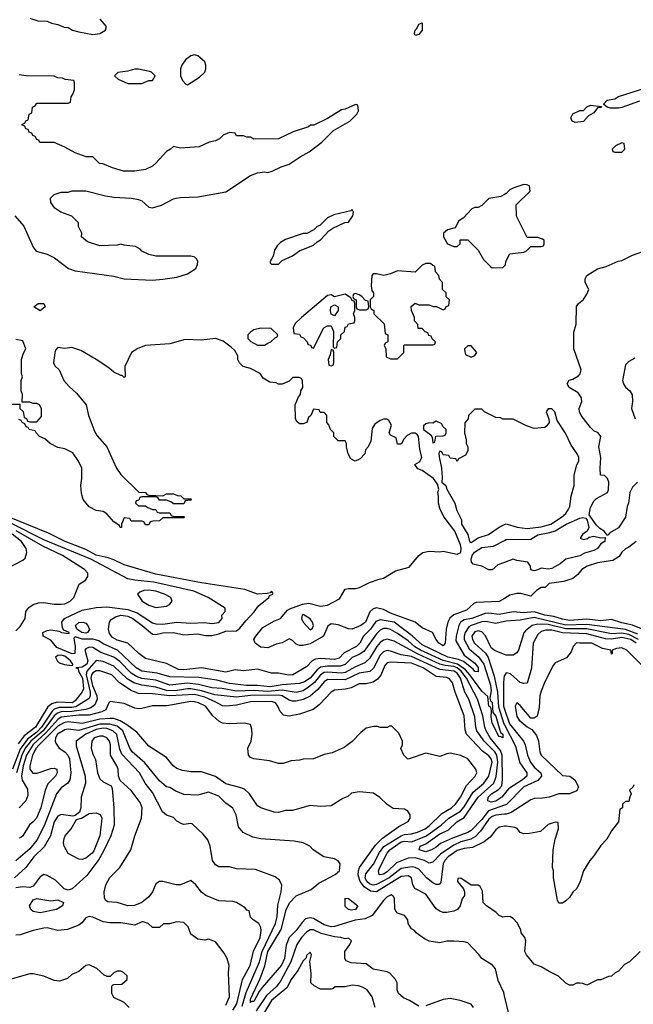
# Model space of a CAD drawing. Header units: inches. Extents: x 2348341 to 2479810, y 460419 to 613669.
# Tile 173 of 256: x 2357233 to 2360735, y 532028 to 537650. Entities that reach past the tile are written whole.
import ezdxf

# ---------------------------------------------------------------- set-up
doc = ezdxf.new("R2010")
doc.units = ezdxf.units.IN
doc.header["$MEASUREMENT"] = 0
doc.layers.add('C3553', color=7, linetype='Continuous')
doc.layers.add('C3563', color=7, linetype='Continuous')

msp = doc.modelspace()

# ---------------------------------------------------------------- linework, layer by layer
at = {"layer": 'C3553', "color": 2}
for points, elevation in [([(2357290, 537658), (2357336.4, 537643.6), (2357390, 537642), (2357414, 537630), (2357450, 537622), (2357486.4, 537606.4), (2357510, 537604.7), (2357534, 537590), (2357570, 537581), (2357650, 537566), (2357690, 537571), (2357722, 537590), (2357728.7, 537610), (2357692.9, 537652.9)], 54), ([(2357204.7, 536530), (2357256, 536470), (2357310.6, 536350.6), (2357327.5, 536327.5), (2357390, 536311), (2357430.7, 536290.7), (2357512, 536230), (2357550, 536216), (2357770, 536186), (2357830, 536171), (2357990, 536162.8), (2358050, 536167.3), (2358130, 536178.8), (2358190, 536198), (2358238, 536230), (2358248.4, 536251.6), (2358248.7, 536270), (2358243.1, 536283.1), (2358232.9, 536292.9), (2358210, 536299), (2358010, 536299), (2357969.3, 536309.3), (2357930, 536328.7), (2357920.4, 536340.4), (2357894.6, 536354.6), (2357830, 536362), (2357810, 536368.7), (2357790, 536362), (2357690, 536359), (2357620.4, 536380.4), (2357586, 536410), (2357588, 536430), (2357568.9, 536468.9), (2357568, 536490), (2357530, 536528.7), (2357468, 536550), (2357433.6, 536573.6), (2357410, 536606), (2357409.1, 536630.9), (2357429.1, 536650.9), (2357470, 536664.7), (2357510, 536664.7), (2357531.6, 536671.6), (2357610, 536672), (2357723.5, 536643.5), (2357770, 536636), (2357870.7, 536630.7), (2357910, 536622.8), (2357930, 536616), (2357970, 536578.8), (2357990, 536576.3), (2358042, 536590), (2358110, 536626), (2358126, 536630), (2358150, 536634.8), (2358250, 536638.8), (2358410, 536666), (2358550, 536761), (2358590, 536774.8), (2358630, 536781), (2358650, 536778), (2358674.6, 536785.4), (2358726, 536810), (2358770, 536824.7), (2358832.9, 536867.1), (2358885.6, 536894.4), (2358958, 536950), (2359023.1, 537016.9), (2359118, 537070), (2359158, 537110), (2359166, 537130), (2359162, 537162), (2359150, 537166), (2359090, 537138), (2359070, 537135.3), (2358990, 537086), (2358911.6, 537048.4), (2358892.7, 537047.3), (2358882, 537038), (2358794, 537010), (2358710, 536968.7), (2358570, 536968), (2358550, 536978), (2358530, 536978), (2358510, 536986), (2358470, 536986), (2358462, 537002), (2358430, 537006), (2358394, 536990), (2358374, 536970), (2358350, 536958), (2358314, 536950), (2358256.9, 536923.1), (2358150, 536915.3), (2358110, 536926), (2358094, 536910), (2358070, 536898), (2358010.8, 536830), (2357990, 536813.2), (2357950, 536794), (2357890, 536784), (2357824.7, 536784.7), (2357763.1, 536803.1), (2357707.3, 536827.3), (2357688.4, 536828.4), (2357650, 536866), (2357612.7, 536867.3), (2357550, 536888.7), (2357490, 536922), (2357430, 536948), (2357348.4, 536948.4), (2357342, 536962), (2357330, 536966), (2357322, 536982), (2357308, 536988), (2357302, 537002), (2357287.3, 537007.3), (2357282, 537022), (2357267.3, 537027.3), (2357262, 537042), (2357247.3, 537047.3), (2357247.3, 537052.7), (2357262, 537058), (2357267.3, 537072.7), (2357282, 537078), (2357286, 537110), (2357302, 537118), (2357306, 537150), (2357322, 537158), (2357330, 537174), (2357510, 537174), (2357522, 537178), (2357526, 537210), (2357536.4, 537223.6), (2357546, 537250), (2357546, 537290), (2357542, 537302), (2357492.7, 537307.3), (2357476.4, 537316.4), (2357450, 537318), (2357430, 537328), (2357270, 537328.7), (2357230, 537335.3)], 54), ([(2360000, 536652.2), (2359979.6, 536640.4), (2359910, 536628), (2359871.3, 536588.7), (2359850, 536578), (2359830, 536578), (2359814, 536570), (2359763.6, 536516.4), (2359739.6, 536500.4), (2359718, 536462), (2359674, 536450), (2359652, 536430), (2359652, 536410), (2359674, 536370), (2359710, 536354), (2359730, 536354), (2359746, 536370), (2359747.3, 536392.7), (2359790, 536392), (2359850, 536334), (2359879.6, 536279.6), (2359919.6, 536239.6), (2359930, 536232), (2359990, 536234), (2360000, 536244)], 54), ([(2357130, 535454), (2357234, 535454), (2357234, 535430), (2357252.7, 535412.7), (2357258, 535378), (2357272, 535372), (2357278, 535358), (2357290, 535354), (2357330, 535354), (2357356.4, 535383.6), (2357358, 535430), (2357346, 535450), (2357330, 535458), (2357310, 535458), (2357290, 535466), (2357246, 535466), (2357248, 535510), (2357242, 535530), (2357242, 535590), (2357248.7, 535610), (2357244, 535630), (2357244, 535710), (2357254.6, 535745.4), (2357268, 535770), (2357250, 535815.3), (2357210, 535824)], 54), ([(2360000, 534345.9), (2359970, 534327.3), (2359838.4, 534321.6), (2359823.9, 534316.1), (2359782.6, 534277.4), (2359710, 534251.3), (2359688.2, 534231.8), (2359675.8, 534210), (2359667.7, 534170), (2359660.7, 534090), (2359650, 534074), (2359626, 534090), (2359609.3, 534110), (2359588.7, 534150), (2359530, 534178), (2359489.6, 534209.6), (2359350, 534261.1), (2359310, 534282.4), (2359270, 534292), (2359250, 534285.1), (2359231.5, 534268.5), (2359206.4, 534210), (2359180.7, 534190), (2359129.6, 534169.6), (2359110, 534171.3), (2359050, 534195.4), (2359010, 534199.5), (2358992.2, 534187.8), (2358966.8, 534130), (2358890, 534086.6), (2358850, 534077), (2358830, 534077), (2358810, 534083.7), (2358790, 534105.2), (2358770, 534114), (2358730, 534092.3), (2358696.3, 534083.7), (2358650, 534062.7), (2358610, 534067), (2358577.2, 534090), (2358569.3, 534110), (2358581.2, 534130), (2358621.3, 534178.7), (2358683.9, 534216.1), (2358722, 534230), (2358761.5, 534278.5), (2358774.8, 534285.2), (2358847.2, 534312.8), (2358882.5, 534317.5), (2358950, 534300.7), (2358990, 534306), (2359057.5, 534342.5), (2359090, 534398), (2359110, 534402.8), (2359150, 534402), (2359172.1, 534407.9), (2359230, 534436), (2359284.1, 534455.9), (2359310, 534460.7), (2359378, 534502), (2359456.5, 534523.5), (2359510, 534591.3), (2359532.9, 534607.1), (2359570, 534614.8), (2359630, 534611.3), (2359650, 534616), (2359730, 534598.8), (2359750, 534606.8), (2359752.7, 534632.7), (2359749, 534651), (2359716, 534730), (2359655.3, 534810), (2359633.6, 534853.6), (2359624, 534890), (2359624, 534930), (2359619.3, 534950), (2359625.2, 534970), (2359618, 534998), (2359595.3, 535030), (2359530, 535075.3), (2359504.7, 535084.7), (2359488, 535110), (2359514.6, 535125.4), (2359528, 535150), (2359517.2, 535197.2), (2359509, 535270), (2359501.2, 535281.2), (2359490, 535289), (2359470, 535289), (2359443.5, 535276.5), (2359424.7, 535255.3), (2359410, 535226), (2359390, 535226), (2359382, 535262), (2359350, 535278), (2359342, 535290), (2359354, 535334), (2359340.4, 535360.4), (2359328.4, 535368.4), (2359310, 535368.7), (2359290, 535362), (2359259.6, 535340.4), (2359244.7, 535315.3), (2359236.9, 535243.1), (2359222, 535210), (2359206, 535194), (2359202, 535170), (2359176.9, 535143.1), (2359148.4, 535128.4), (2359123.1, 535143.1), (2359108, 535170), (2359098, 535210), (2359098, 535230), (2359090, 535246), (2359050, 535246), (2359026, 535270), (2359026, 535290), (2359006, 535310), (2358996.4, 535336.4), (2358986, 535350), (2358986, 535390), (2358970, 535406), (2358947.3, 535407.3), (2358942, 535422), (2358910, 535426), (2358894, 535390), (2358882, 535378), (2358870.8, 535349.2), (2358850, 535342), (2358830, 535342), (2358814.6, 535354.6), (2358807.3, 535372.7), (2358806, 535450), (2358824, 535496), (2358835.3, 535510), (2358838, 535530), (2358848, 535550), (2358847.3, 535587.3), (2358842, 535602), (2358827.3, 535607.3), (2358792.7, 535607.3), (2358770, 535586), (2358730, 535568), (2358710, 535568), (2358696.4, 535576.4), (2358660.4, 535580.4), (2358623.1, 535603.1), (2358606, 535630), (2358550, 535658), (2358508, 535670), (2358488, 535690), (2358478, 535710), (2358478, 535730), (2358460.4, 535760.4), (2358440.4, 535780.4), (2358393.6, 535813.6), (2358350, 535829), (2358270, 535819), (2358176.9, 535823.1), (2358090, 535799), (2357950, 535789), (2357907.1, 535772.9), (2357871.1, 535748.9), (2357832, 535670), (2357834, 535610), (2357830, 535606), (2357818, 535618), (2357810, 535618), (2357770, 535638), (2357742, 535662), (2357669.5, 535709.5), (2357581.5, 535761.5), (2357530, 535777.2), (2357490, 535773.2), (2357450, 535777.2), (2357436.8, 535763.2), (2357432.8, 535747.2), (2357426, 535690), (2357433.4, 535673.4), (2357457.3, 535650), (2357484.7, 535590), (2357515.3, 535555.3), (2357558, 535518), (2357611.3, 535450), (2357626, 535390), (2357659.8, 535299.8), (2357674.4, 535274.4), (2357731, 535210), (2357784.7, 535090), (2357810, 535052), (2357912.7, 534952.7), (2357951.1, 534951.1), (2357958, 534938), (2357970, 534934), (2358050, 534932), (2358070, 534942), (2358110, 534942), (2358132.7, 534932.7), (2358151.6, 534931.6), (2358170, 534914), (2358210, 534914), (2358214, 534910), (2358210, 534906), (2358178, 534902), (2358170, 534886), (2358110, 534886), (2358096.4, 534896.4), (2358070, 534906), (2358030, 534906), (2358022, 534922), (2358010, 534926), (2357930, 534926), (2357918, 534922), (2357912.7, 534907.3), (2357898, 534902), (2357894, 534890), (2357910, 534874), (2357950, 534874), (2357963.6, 534863.6), (2357990, 534854), (2358010, 534854), (2358018, 534838), (2358030, 534834), (2358090, 534834), (2358098, 534818), (2358110, 534814), (2358170, 534814), (2358174, 534810), (2358170, 534806), (2358050, 534806), (2358031.6, 534788.4), (2357992.7, 534787.3), (2357978, 534782), (2357970, 534766), (2357950, 534766), (2357942, 534782), (2357930, 534786), (2357870, 534786), (2357862, 534802), (2357830, 534806), (2357814, 534770), (2357814, 534750), (2357806, 534750), (2357802, 534762), (2357770, 534782), (2357730, 534828.7), (2357710, 534842), (2357670, 534848), (2357630, 534868.7), (2357595.3, 534910), (2357584.7, 534944.7), (2357582, 534990), (2357588, 535030), (2357588, 535090), (2357568.7, 535130), (2357536.5, 535176.5), (2357490, 535199), (2357450, 535208), (2357406, 535230), (2357376.4, 535256.4), (2357346, 535270), (2357326, 535290), (2357322, 535302), (2357286, 535310), (2357282, 535322), (2357270, 535326), (2357262, 535342), (2357246, 535350), (2357242, 535362), (2357227.3, 535367.3)], 54), ([(2360000, 535368), (2359990, 535368), (2359976.4, 535376.4), (2359950, 535378), (2359886, 535410), (2359870, 535426), (2359830, 535426), (2359794, 535390), (2359792, 535370), (2359772.7, 535347.3), (2359772, 535290), (2359782, 535250), (2359782, 535230), (2359791.3, 535210), (2359791.1, 535188.9), (2359776.9, 535163.1), (2359738, 535142), (2359730, 535128), (2359722, 535142), (2359690, 535146), (2359682, 535162), (2359650, 535166), (2359642, 535182), (2359630, 535186), (2359625.4, 535174.6), (2359626.8, 535153.2), (2359640.7, 535090), (2359644.7, 535035.3), (2359642, 535010), (2359664.7, 534990), (2359670.8, 534970), (2359716, 534890), (2359727.3, 534847.3), (2359753.7, 534793.7), (2359754.8, 534770), (2359790.7, 534710.7), (2359801, 534670), (2359810, 534665.5), (2359850, 534691.3), (2359908, 534710), (2359970, 534752), (2360000, 534767)], 54), ([(2360000, 534259.7), (2359970, 534253.7), (2359910, 534261), (2359890, 534258.5), (2359814, 534230), (2359770, 534222.6), (2359748.4, 534210), (2359738.7, 534190), (2359724, 534130), (2359722.6, 534102.6), (2359770, 534020.5), (2359830, 533975.3), (2359850, 533950.5), (2359850, 533926), (2359830, 533928.2), (2359821.4, 533941.5), (2359765.5, 533985.5), (2359736.9, 533996.9), (2359675.6, 534010), (2359530, 534080.9), (2359472.4, 534132.4), (2359370, 534209.8), (2359290, 534224), (2359266.4, 534213.6), (2359234.6, 534170), (2359194.4, 534130), (2359173.7, 534090), (2359154.9, 534070), (2359084.8, 534035.2), (2359055.9, 534004.1), (2359030, 533997.4), (2358950, 534003), (2358921.7, 533998.3), (2358902.8, 533990), (2358870, 533954), (2358792, 533910), (2358767.5, 533907.5), (2358710, 533919), (2358670, 533919), (2358590, 533942), (2358510, 533932.7), (2358462.5, 533937.5), (2358410, 533925.1), (2358270, 533949.7), (2358170, 533936.9), (2358140.1, 533940.1), (2358070, 533973.3), (2357950, 534002), (2357913.2, 534030), (2357849.5, 534089.5), (2357790, 534106.9), (2357762.8, 534122.8), (2357744.7, 534144.8), (2357740.5, 534170), (2357746.3, 534210), (2357755.6, 534224.4), (2357779.4, 534240.6), (2357809.9, 534250.1), (2357850, 534245), (2357878, 534230), (2357932.4, 534190), (2357990, 534141.3), (2358010, 534139.5), (2358050, 534148.8), (2358110, 534150.3), (2358170, 534138.4), (2358250, 534142.4), (2358293.7, 534133.7), (2358330, 534133.1), (2358370, 534142.3), (2358410, 534158.3), (2358470, 534160.7), (2358490, 534175.5), (2358522.7, 534217.3), (2358571.7, 534268.3), (2358596.6, 534303.4), (2358654, 534350), (2358658, 534362), (2358678, 534370), (2358678, 534378), (2358670, 534386), (2358662, 534378), (2358646, 534374), (2358589.4, 534369.4), (2358517.2, 534397.2), (2358270, 534434.7), (2358010, 534484.4), (2357830, 534536.8), (2357770, 534566.6), (2357737.6, 534577.6), (2357670, 534592.8), (2357610, 534625.1), (2357492, 534670), (2357397.2, 534717.2), (2357110, 534833.3)], 58), ([(2360000, 534214), (2359950, 534202), (2359894.2, 534214.2), (2359870, 534210.9), (2359808.8, 534191.2), (2359797.2, 534182.8), (2359776.2, 534150), (2359769.1, 534130), (2359769.1, 534110), (2359798.2, 534058.2), (2359851.4, 534011.4), (2359882, 533970), (2359920.2, 533850), (2359923.1, 533816.9), (2359915.3, 533775.3), (2359920.7, 533760.7), (2359930, 533751.3), (2359933.7, 533693.7), (2359950, 533673.4), (2359972.4, 533592.4), (2359978.8, 533578.8), (2359990.2, 533570), (2359990, 533549.3), (2359977.2, 533557.2), (2359970, 533556), (2359930, 533634), (2359924, 533670), (2359926.3, 533706.3), (2359922, 533722), (2359909.7, 533730), (2359904.5, 533784.5), (2359870, 533815.1), (2359802.3, 533910), (2359777.1, 533937.1), (2359730.8, 533970.8), (2359650, 533990.6), (2359519.7, 534050), (2359488.9, 534068.9), (2359450, 534103.1), (2359390, 534146), (2359350, 534168.3), (2359330, 534173.7), (2359310, 534173.7), (2359290, 534164.2), (2359270, 534143.6), (2359197.2, 534042.8), (2359170, 534025.1), (2359130, 534008), (2359090, 533968.5), (2359061.7, 533958.3), (2358990, 533959.4), (2358950, 533953.1), (2358930, 533936.9), (2358890, 533889.8), (2358859.3, 533870), (2358830, 533858.7), (2358731.8, 533851.8), (2358661.5, 533841.5), (2358590, 533848.2), (2358528.2, 533848.2), (2358430, 533859.2), (2358357.8, 533877.8), (2358254.6, 533894.6), (2358090, 533898.3), (2358018.2, 533918.2), (2357930, 533929.8), (2357896.9, 533950), (2357790.7, 534050.7), (2357710, 534086.9), (2357683.6, 534103.6), (2357651.9, 534111.9), (2357590, 534113.3), (2357550, 534126.6), (2357541.1, 534118.9), (2357549.3, 534070), (2357548.4, 534031.6), (2357531.5, 534028.5), (2357444.5, 534064.5), (2357410, 534106.9), (2357366, 534130), (2357364, 534150), (2357390, 534163), (2357410, 534166.4), (2357458.8, 534158.8), (2357472, 534150), (2357514.8, 534145.2), (2357515.1, 534150), (2357484, 534164), (2357477.5, 534177.5), (2357473.6, 534210), (2357489.3, 534230), (2357590, 534278.4), (2357670, 534294), (2357730, 534297.3), (2357850, 534282.7), (2357902.6, 534262.6), (2357990, 534206), (2358010, 534200.2), (2358050, 534199.1), (2358130, 534208.9), (2358210, 534204.2), (2358288.3, 534208.3), (2358330, 534202.8), (2358370, 534207.3), (2358388, 534230), (2358386, 534250), (2358406, 534270), (2358406, 534290), (2358309, 534350), (2358226.9, 534386.9), (2357998.7, 534438.7), (2357890, 534449.7), (2357850, 534458), (2357638.4, 534570), (2357370, 534680.7), (2357177.7, 534777.7)], 62), ([(2357110, 534491.3), (2357250, 534564.7), (2357264, 534576), (2357273.2, 534606.8), (2357269.2, 534630), (2357243.6, 534670), (2357190, 534711.6)], 70), ([(2357210, 534161), (2357235.5, 534184.5), (2357264, 534230), (2357268.7, 534270), (2357285.6, 534294.4), (2357310, 534311.3), (2357340.2, 534319.8), (2357370, 534322.8), (2357430, 534313.4), (2357470, 534312.7), (2357490, 534314.9), (2357521.2, 534330), (2357542.7, 534350), (2357572.9, 534427.1), (2357608, 534450), (2357622, 534470), (2357622, 534490), (2357602, 534510), (2357477.2, 534590), (2357364.1, 534644.1), (2357212.2, 534732.2)], 66), ([(2360000, 534551), (2359962.5, 534537.5), (2359930, 534508.7), (2359910, 534509), (2359870, 534529.6), (2359821.6, 534541.6), (2359812, 534552), (2359809.6, 534570), (2359815.1, 534590), (2359827.8, 534610), (2359870, 534636.1), (2359936.6, 534643.4), (2360000, 534676.5)], 50), ([(2360000, 534025.8), (2359946.2, 534046.2), (2359924.2, 534064.2), (2359892.1, 534132.1), (2359870, 534154.7), (2359850, 534160.5), (2359830, 534155.4), (2359813.7, 534130), (2359816.5, 534110), (2359828.9, 534090), (2359892.3, 534032.3), (2359907.3, 534007.3), (2359941.8, 533901.8), (2359959.8, 533810), (2359966.3, 533726.3), (2359996.3, 533630), (2360000, 533623)], 66), ([(2360000, 533230.6), (2359983.8, 533210), (2359950, 533187.6), (2359922.9, 533182.9), (2359905.6, 533190), (2359906.6, 533210), (2359926.3, 533230), (2359965.8, 533254.2), (2359984.2, 533275.8), (2359988, 533312), (2359986.9, 533450), (2359976.7, 533476.7), (2359918.5, 533550), (2359895.1, 533590), (2359887.4, 533610), (2359875.7, 533675.7), (2359846, 533770), (2359782.6, 533890), (2359752.8, 533930), (2359730, 533948.5), (2359710, 533956.2), (2359661.6, 533961.6), (2359630, 533970.6), (2359506.5, 534026.5), (2359370, 534100.5), (2359330, 534112.8), (2359310, 534108), (2359290, 534093.3), (2359270.3, 534070), (2359230, 534002.9), (2359203.2, 533976.8), (2359150, 533955.1), (2359090, 533923.1), (2359070, 533919.3), (2358990, 533925.3), (2358970, 533921.8), (2358950, 533908.5), (2358915, 533865), (2358881.4, 533838.6), (2358850, 533817.7), (2358810, 533808.5), (2358730, 533821.7), (2358650, 533813.5), (2358570, 533818.8), (2358470, 533815.7), (2358389.1, 533830.9), (2358330, 533834.5), (2358253.6, 533853.6), (2358190, 533861.8), (2358089.9, 533849.9), (2358010, 533877.8), (2357930, 533887.9), (2357898.7, 533898.7), (2357870, 533917.7), (2357804.8, 533984.8), (2357770.6, 534010.6), (2357696.6, 534036.6), (2357650, 534066), (2357630, 534067.8), (2357610, 534058), (2357605.3, 534050), (2357621, 533990), (2357616.3, 533970), (2357590, 533953.8), (2357554, 533950), (2357566, 533946), (2357567.7, 533930), (2357590.8, 533890), (2357596.9, 533830), (2357590, 533812.3), (2357550, 533761.1), (2357532.7, 533750), (2357446.3, 533753.7), (2357415.6, 533744.4), (2357393.9, 533726.1), (2357322.8, 533610), (2357258.6, 533561.4), (2357224.3, 533515.7)], 66), ([(2360000, 533164.9), (2359908.1, 533131.9), (2359870, 533083.1), (2359810, 533021.1), (2359790, 533008.7), (2359702.7, 532977.3), (2359634.1, 532945.9), (2359610, 532924.7), (2359584, 532910), (2359550, 532898.7), (2359513.2, 532910), (2359519.3, 532930), (2359550, 532943.8), (2359630, 533000.9), (2359677.8, 533022.2), (2359727.8, 533070), (2359770, 533095.3), (2359849.9, 533210.1), (2359939.7, 533290), (2359951.5, 533328.5), (2359962.5, 533410), (2359956.8, 533450), (2359943.9, 533470), (2359883.1, 533530), (2359842.6, 533590), (2359835.4, 533610), (2359829.7, 533670), (2359796, 533770), (2359773.3, 533810), (2359748.7, 533890), (2359730, 533917.8), (2359712.6, 533930), (2359630, 533939.8), (2359470, 534013), (2359410, 534023.5), (2359350, 534045.1), (2359330, 534048), (2359310, 534041.3), (2359290, 534020.5), (2359251.9, 533948.1), (2359231.1, 533928.9), (2359170, 533918.7), (2359090, 533880.8), (2358990, 533882.6), (2358970.2, 533869.8), (2358934.8, 533825.2), (2358890, 533786.6), (2358850, 533768.4), (2358810, 533758.5), (2358790, 533758.3), (2358770, 533765.1), (2358730, 533789.8), (2358710, 533792.8), (2358550, 533790.6), (2358470, 533782.5), (2358346, 533794), (2358270, 533818.7), (2358210, 533829.1), (2358190, 533829.8), (2358122.3, 533817.7), (2358070, 533819.8), (2358010, 533837.8), (2357930, 533849.8), (2357884.1, 533864.1), (2357846.4, 533886.4), (2357770, 533958.5), (2357710, 533984.8), (2357670, 533991.2), (2357616.8, 533930), (2357611.4, 533910), (2357635.1, 533810), (2357635.9, 533790), (2357630, 533774.5), (2357553.2, 533726.8), (2357530, 533721.9), (2357457.8, 533722.2), (2357430, 533712.3), (2357417.9, 533702.1), (2357357, 533610), (2357330, 533581.5), (2357278.1, 533541.9), (2357235.8, 533484.2), (2357191.4, 533370)], 70), ([(2360000, 533113.3), (2359950, 533107.3), (2359930, 533099.8), (2359910, 533084.2), (2359863.8, 533016.2), (2359834.8, 532985.2), (2359808.5, 532971.5), (2359750, 532956.5), (2359710, 532937.2), (2359635.3, 532884.7), (2359590, 532839.3), (2359570, 532834.5), (2359542.7, 532850), (2359490, 532865.1), (2359450, 532862.3), (2359383.4, 532836.6), (2359330, 532783.5), (2359310, 532771.5), (2359288, 532768), (2359284, 532770), (2359281.3, 532790), (2359288.6, 532810), (2359329.7, 532890), (2359345.7, 532910), (2359410, 532955.2), (2359430, 532959.7), (2359470, 532955.5), (2359550, 532988.4), (2359638.7, 533050), (2359681.6, 533090), (2359748.5, 533131.5), (2359770, 533154.9), (2359820.7, 533239.3), (2359882, 533290), (2359909.7, 533330), (2359929.7, 533410), (2359924.7, 533430), (2359910, 533447.6), (2359873.5, 533473.5), (2359783.6, 533570), (2359774.5, 533594.5), (2359770, 533675.3), (2359718, 533810), (2359703.5, 533863.5), (2359686.7, 533886.7), (2359670, 533894), (2359610, 533898.9), (2359535.6, 533950), (2359470, 533975.3), (2359350, 533981.3), (2359330, 533978.4), (2359316.7, 533963.3), (2359293.1, 533906.9), (2359274.9, 533885.1), (2359250, 533866.6), (2359210, 533858), (2359170, 533858), (2359124.9, 533835.1), (2359093, 533827), (2359030, 533821.2), (2359011.3, 533810), (2358943, 533737), (2358908, 533712), (2358830, 533684), (2358770, 533674), (2358738, 533678), (2358719, 533699), (2358706.6, 533730), (2358692.3, 533750), (2358670, 533757.3), (2358550, 533755.8), (2358470, 533736.3), (2358410, 533729.6), (2358390, 533731.5), (2358353, 533753), (2358290, 533780.7), (2358230, 533796.5), (2358090, 533788.9), (2357990, 533800.9), (2357910, 533802), (2357870, 533820.5), (2357803, 533863), (2357758, 533910), (2357690, 533931.3), (2357670, 533931.2), (2357650, 533921.1), (2357641.8, 533910), (2357638.2, 533890), (2357647.9, 533847.9), (2357674, 533790), (2357674.9, 533770), (2357662, 533738), (2357638.9, 533721.1), (2357610, 533711.8), (2357530, 533699.3), (2357470, 533698.1), (2357449.1, 533690.9), (2357430, 533674.2), (2357366.8, 533590), (2357296.1, 533530), (2357265, 533490), (2357244.1, 533450), (2357213.7, 533350)], 74), ([(2360000, 533906.2), (2359997.5, 533902.5), (2359993.5, 533866.5), (2359994.4, 533730), (2360000, 533714)], 70), ([(2360000, 533044.3), (2359970, 533039.3), (2359950, 533024), (2359917.6, 532982.4), (2359883.8, 532956.2), (2359817.3, 532922.7), (2359770, 532917.3), (2359730, 532906), (2359678, 532870), (2359658.9, 532850), (2359649, 532830), (2359639.2, 532740.8), (2359635.8, 532724.2), (2359627.1, 532712.9), (2359610, 532712.3), (2359590, 532721.6), (2359554.5, 532750), (2359510, 532799.6), (2359490, 532809.7), (2359472.2, 532812.2), (2359410, 532804.2), (2359340.9, 532750), (2359270, 532711.7), (2359250, 532709), (2359230, 532716.5), (2359214.2, 532730), (2359204.8, 532750), (2359207.6, 532772.4), (2359251.4, 532828.6), (2359285.7, 532894.3), (2359311.9, 532928.1), (2359410, 532990.2), (2359430, 532998), (2359470, 533001.5), (2359502.7, 533010), (2359547, 533030), (2359570, 533047.6), (2359642.5, 533117.5), (2359698, 533150), (2359720.9, 533170), (2359749.4, 533210), (2359782.6, 533277.4), (2359832.7, 533330), (2359841.2, 533350), (2359837.2, 533370), (2359790, 533428.7), (2359750, 533449.2), (2359690, 533461.2), (2359670, 533459), (2359630, 533442), (2359550, 533462), (2359450, 533428), (2359446, 533430), (2359426, 533450), (2359408.9, 533488.9), (2359418, 533510), (2359418, 533530), (2359396.4, 533576.4), (2359356.4, 533616.4), (2359343.6, 533616.4), (2359331.3, 533608.7), (2359290, 533608.7), (2359274.6, 533614.6), (2359254.6, 533614.6), (2359210, 533604), (2359179.8, 533580.2), (2359130.7, 533529.3), (2359085.4, 533494.6), (2359016.9, 533463.1), (2358970, 533454), (2358910, 533428.7), (2358850, 533428), (2358830, 533422), (2358782, 533418), (2358736.9, 533403.1), (2358710, 533402), (2358658, 533418), (2358568.9, 533428.9), (2358550, 533438), (2358538, 533450), (2358535.3, 533490), (2358554, 533530), (2358559, 533570), (2358558, 533598), (2358550, 533626), (2358514, 533634), (2358430, 533628.7), (2358390, 533634), (2358370, 533644), (2358334.8, 533674.8), (2358292.7, 533730), (2358254, 533750), (2358230, 533755.8), (2358210, 533756.9), (2358072.5, 533732.5), (2357990, 533732.3), (2357930, 533716.2), (2357910, 533715.6), (2357890, 533719.5), (2357830, 533746), (2357750, 533757.2), (2357741, 533750), (2357724.9, 533710), (2357702.5, 533697.5), (2357630, 533678.8), (2357570, 533678.2), (2357470, 533668), (2357450, 533654), (2357382.1, 533577.9), (2357310, 533512.3), (2357270.9, 533450), (2357252.7, 533390), (2357242.9, 533330), (2357247.2, 533307.2), (2357276.9, 533256.9), (2357279.5, 533220.5), (2357268.2, 533190), (2357230, 533149.4)], 78), ([(2360000, 532077.2), (2359995.5, 532095.5), (2359964.1, 532164.1), (2359949, 532230), (2359932.1, 532252.1), (2359870, 532288.7), (2359852.9, 532312.9), (2359790, 532379), (2359770, 532385.2), (2359710, 532389), (2359671.3, 532388.7), (2359630, 532379), (2359570, 532389), (2359542.7, 532402.7), (2359496.4, 532436.4), (2359486, 532450), (2359470, 532458), (2359449.3, 532489.3), (2359448.7, 532510), (2359430, 532535.3), (2359390, 532549), (2359380.2, 532560.2), (2359373.6, 532573.6), (2359372, 532632), (2359364.7, 532644.7), (2359352.3, 532652.3), (2359330, 532641.2), (2359310, 532621.2), (2359244.2, 532535.8), (2359204.8, 532515.2), (2359147.7, 532507.7), (2359030, 532472), (2359010, 532469.8), (2358970, 532481.7), (2358910, 532517.3), (2358890, 532521.1), (2358864.5, 532515.5), (2358844.1, 532495.9), (2358810.2, 532449.8), (2358770.2, 532409.8), (2358753.7, 532366.3), (2358744.9, 532290), (2358727.8, 532252.2), (2358616.7, 532123.3), (2358599.5, 532100.5), (2358570, 532044.5), (2358556, 532044), (2358550, 532038), (2358550, 532058), (2358605.5, 532174.5), (2358632.8, 532247.2), (2358649.8, 532330), (2358724.5, 532455.5), (2358753.5, 532566.5), (2358771.9, 532608.1), (2358810, 532646.4), (2358897.2, 532682.7), (2358939.4, 532720.6), (2359033.2, 532770), (2359057.2, 532790), (2359062, 532830), (2359050, 532848), (2359030, 532858), (2358969.5, 532869.5), (2358908, 532910), (2358888, 532930), (2358850, 532949), (2358798.6, 532958.6), (2358610, 532972.7), (2358563.2, 532983.2), (2358509.1, 533009.1), (2358482, 533042), (2358469, 533110), (2358450, 533148.7), (2358410, 533177.2), (2358370, 533217.2), (2358310, 533239), (2358250, 533222.7), (2358170, 533226.6), (2358124.8, 533244.8), (2358090, 533265.2), (2358070, 533269.2), (2358030, 533303.7), (2357947.6, 533407.6), (2357874.5, 533470), (2357860.7, 533490), (2357820.9, 533590), (2357790, 533615.9), (2357748, 533628), (2357690, 533627.4), (2357570, 533591.6), (2357510, 533598), (2357490, 533595.6), (2357448.9, 533570), (2357437.6, 533550), (2357435.5, 533530), (2357439.1, 533519.1), (2357458.8, 533490), (2357490, 533470.4), (2357508, 533450), (2357517, 533430), (2357525.5, 533350), (2357519.1, 533310), (2357507.3, 533290), (2357470, 533263.7), (2357442.4, 533230), (2357372.8, 533047.2), (2357330, 532965.1), (2357290, 532915.1), (2357210, 532846.6)], 86), ([(2360000, 532526.7), (2359990, 532526), (2359970, 532535.3), (2359952.7, 532552.7), (2359898, 532590), (2359878, 532610), (2359874.6, 532674.6), (2359860.4, 532700.4), (2359850, 532708), (2359810, 532708), (2359750, 532748), (2359734, 532746), (2359732, 532730), (2359766.4, 532686.4), (2359772, 532670), (2359771.3, 532650), (2359758.8, 532630), (2359746.8, 532590), (2359731.3, 532570), (2359710, 532559.3), (2359670, 532552.7), (2359650, 532552.7), (2359630, 532559.3), (2359610, 532573.2), (2359550, 532657.2), (2359488.7, 532690), (2359476, 532710), (2359469.5, 532749.5), (2359450, 532760.7), (2359410, 532757.7), (2359270, 532669.7), (2359234.7, 532674.7), (2359199.4, 532699.4), (2359176.8, 532730), (2359164.9, 532764.9), (2359166.3, 532790), (2359173, 532810), (2359263.1, 532936.9), (2359302.9, 532977.1), (2359396.3, 533043.7), (2359450, 533072), (2359462, 533090), (2359462, 533110), (2359448, 533130), (2359430, 533142), (2359365.2, 533145.2), (2359330, 533168), (2359289.1, 533209.1), (2359252.9, 533232.9), (2359170, 533242), (2359127.1, 533232.9), (2359105.4, 533214.6), (2359076.9, 533203.1), (2359010, 533162), (2358950, 533158), (2358890, 533164), (2358790, 533134), (2358750, 533134), (2358710, 533124), (2358684.7, 533124.7), (2358610, 533149), (2358590, 533162), (2358545.2, 533230), (2358515.6, 533255.6), (2358490, 533266.6), (2358410, 533287), (2358349.5, 533329.5), (2358270, 533356), (2358210, 533356), (2358162, 533362), (2358130, 533374), (2358109.5, 533389.5), (2358070, 533438), (2357970, 533501.2), (2357901, 533581), (2357844.6, 533624.6), (2357806.1, 533646.1), (2357770, 533659.3), (2357750, 533659.3), (2357690, 533655.4), (2357590, 533631), (2357510, 533640.3), (2357484.1, 533635.9), (2357450, 533615.5), (2357343.5, 533510), (2357326.5, 533490), (2357305.2, 533450), (2357290.4, 533390.4), (2357290.4, 533370.4), (2357307.4, 533347.4), (2357333, 533347), (2357410, 533374.9), (2357430, 533376.3), (2357444.7, 533370), (2357447.3, 533350), (2357436.3, 533330), (2357393.3, 533286.7), (2357378.4, 533250), (2357353.7, 533150), (2357328.3, 533091.7), (2357310, 533069.2), (2357288.2, 533051.8), (2357250.7, 532990), (2357238.8, 532981.2), (2357230, 532976)], 82), ([(2358503.2, 532016.8), (2358525.4, 532094.6), (2358600.8, 532270), (2358616.8, 532330), (2358692.1, 532490), (2358703.1, 532530), (2358706.9, 532593.1), (2358726, 532670), (2358729, 532709), (2358716.5, 532736.5), (2358690, 532755.3), (2358578.6, 532798.6), (2358470, 532801.2), (2358430, 532812.7), (2358370, 532813.2), (2358350, 532824), (2358333.2, 532850), (2358319.3, 532930), (2358306.8, 532966.8), (2358280.2, 533000.2), (2358218, 533058), (2358210, 533061.2), (2358170, 533054), (2358158, 533058), (2358130, 533074), (2358110, 533094), (2358070, 533108.7), (2358047.3, 533127.3), (2357990, 533237.2), (2357949.7, 533289.7), (2357916.2, 533350), (2357816.3, 533456.3), (2357804.4, 533484.4), (2357787.9, 533567.9), (2357765.1, 533590), (2357730, 533601.8), (2357710, 533603.7), (2357670, 533596.3), (2357610.3, 533570), (2357554.8, 533530), (2357555.3, 533504.7), (2357606, 533330), (2357608, 533290), (2357583.8, 533210), (2357582, 533150), (2357574.8, 533125.2), (2357550, 533106), (2357536.9, 533103.1), (2357470, 533111.8), (2357450, 533102), (2357430, 533069), (2357408.5, 532990), (2357373.4, 532926.6), (2357314, 532870), (2357268.2, 532810), (2357202.4, 532750)], 90), ([(2358450, 531994.4), (2358471.8, 532030), (2358505.1, 532170), (2358548, 532250), (2358567.9, 532332.1), (2358604.5, 532410), (2358611.8, 532450), (2358610, 532466), (2358598, 532490), (2358566, 532510), (2358550, 532526), (2358542, 532562), (2358530, 532566), (2358519, 532579), (2358470, 532608.7), (2358450, 532615.3), (2358370, 532619), (2358295.3, 532650), (2358270, 532669), (2358239, 532710), (2358210, 532735.3), (2358150, 532709.2), (2358126, 532710), (2358050, 532728.7), (2358030, 532728.7), (2358010, 532715.3), (2357990.5, 532669.5), (2357970, 532641.2), (2357930.4, 532609.6), (2357887.9, 532592.1), (2357850, 532589.4), (2357790, 532609.4), (2357734, 532614), (2357722.7, 532622.7), (2357716.5, 532636.5), (2357714.5, 532670), (2357725.1, 532710), (2357748.2, 532751.8), (2357803.7, 532810), (2357867.3, 532910), (2357889.6, 532990), (2357927.8, 533090), (2357931.8, 533150), (2357920.8, 533180.8), (2357870, 533249.2), (2357805.6, 533305.6), (2357796, 533330), (2357794, 533370), (2357787.3, 533390), (2357752, 533450), (2357751.1, 533510), (2357744.5, 533530), (2357730, 533549.3), (2357710, 533559.5), (2357690, 533559.6), (2357658.8, 533550), (2357645.5, 533530), (2357641.3, 533490), (2357650, 533456), (2357666.2, 533426.2), (2357677.1, 533350), (2357690, 533316), (2357710, 533297.3), (2357754.8, 533274.8), (2357761, 533261), (2357770.3, 533150.3), (2357772.7, 533050), (2357752.2, 532990), (2357714, 532906), (2357684.8, 532855.2), (2357615.8, 532764.2), (2357533, 532687), (2357510, 532679.3), (2357487.2, 532687.2), (2357437.7, 532737.7), (2357390, 532763.7), (2357370, 532769.2), (2357350, 532755.3), (2357310, 532702), (2357290, 532694), (2357250, 532699.3), (2357210, 532693)], 94), ([(2358410, 532024), (2358429.5, 532070), (2358425.2, 532210), (2358429, 532250), (2358417.2, 532290), (2358400.2, 532320.2), (2358350, 532384), (2358310, 532399), (2358290, 532394), (2358250, 532399), (2358210, 532428), (2358194, 532470), (2358170, 532495.3), (2358130, 532499), (2358088.4, 532488.4), (2358052.7, 532487.3), (2358030, 532466), (2357990, 532466), (2357966, 532490), (2357938, 532498), (2357930, 532499), (2357890, 532479), (2357810, 532492.7), (2357747.5, 532492.5), (2357710, 532498), (2357650, 532525.2), (2357630, 532529), (2357610, 532522), (2357587.5, 532492.5), (2357570, 532479), (2357504.9, 532455.1), (2357450.6, 532449.4), (2357390, 532463.7), (2357370, 532462.7), (2357310, 532449.2), (2357235.2, 532424.8), (2357210, 532422.7)], 98), ([(2359510, 532018), (2359458, 532050), (2359424.1, 532064.1), (2359395.3, 532090), (2359388, 532110), (2359388, 532150), (2359378, 532170), (2359345.6, 532205.6), (2359330, 532214), (2359250, 532229.3), (2359210, 532259), (2359125.6, 532265.6), (2359096.4, 532276.4), (2359088.7, 532290), (2359089, 532330), (2359118, 532370), (2359126, 532390), (2359110, 532406), (2359090, 532402), (2359066, 532410), (2359030, 532414), (2358953.2, 532433.2), (2358910, 532453.6), (2358890, 532453.6), (2358870, 532440.5), (2358840.3, 532410), (2358813.7, 532370), (2358780.8, 532270), (2358720.8, 532159.2), (2358698, 532130), (2358641, 532079), (2358582.8, 531990)], 90), ([(2359261.2, 532010), (2359244, 532070), (2359215.3, 532110), (2359190, 532125.2), (2359166, 532134), (2359130, 532137.2), (2359090, 532128.7), (2359032.7, 532127.3), (2359022, 532118), (2359010, 532115.3), (2358970, 532114), (2358950, 532115.3), (2358912.9, 532132.9), (2358895.3, 532150), (2358896.5, 532203.5), (2358888, 532272), (2358898, 532310), (2358890, 532326), (2358870, 532306), (2358867.1, 532292.9), (2358850, 532275.3), (2358819.5, 532220.5), (2358782, 532170), (2358757.6, 532122.4), (2358670.4, 532050), (2358630, 531982.7)], 94), ([(2357858, 532010), (2357830, 532038), (2357770, 532066), (2357758, 532090), (2357758, 532130), (2357762, 532138), (2357770, 532142), (2357816.4, 532143.6), (2357846, 532170), (2357846, 532190), (2357826, 532210), (2357810, 532218), (2357790, 532218), (2357770, 532208), (2357750, 532186), (2357732.7, 532187.3), (2357714.6, 532194.6), (2357672.5, 532232.5), (2357630, 532254), (2357610, 532248.7), (2357570, 532215.3), (2357530, 532198), (2357505.4, 532174.6), (2357459.8, 532160.2), (2357430, 532164), (2357370, 532189.2), (2357310, 532201.2), (2357290, 532201.2), (2357190, 532172.7)], 102), ([(2359822, 532010), (2359808.9, 532028.9), (2359746, 532050), (2359690, 532062), (2359650, 532055.3), (2359550, 532019)], 90)]:
    msp.add_lwpolyline(points, dxfattribs=dict(at, elevation=elevation))
for points, elevation in [([(2359490, 537559), (2359486, 537570), (2359489.6, 537590), (2359499.7, 537600.3), (2359510, 537624.7), (2359530, 537631), (2359530.3, 537590), (2359510, 537566)], 50), ([(2358230, 537449), (2358210, 537444), (2358179.8, 537420.2), (2358158, 537390), (2358151.1, 537368.9), (2358151.3, 537330), (2358162, 537302), (2358181, 537281), (2358190, 537278), (2358258.9, 537321.1), (2358288.7, 537350), (2358295.3, 537370), (2358295.3, 537390), (2358288.7, 537410), (2358250, 537444)], 54), ([(2357910, 537368), (2357890, 537368), (2357850, 537355.3), (2357792.7, 537347.3), (2357774, 537330), (2357794, 537310), (2357850, 537284.7), (2357930, 537284.7), (2357970, 537302), (2357990, 537302), (2358006, 537330), (2357986, 537350), (2357974.6, 537354.6)], 54), ([(2359130, 536566), (2359122, 536558), (2359025.4, 536534.6), (2358990, 536518), (2358945.4, 536474.6), (2358930, 536468), (2358911, 536449), (2358871, 536429), (2358850, 536428.7), (2358750, 536395.3), (2358722, 536378), (2358702, 536358), (2358686.4, 536333.6), (2358679.6, 536300.4), (2358662, 536270), (2358662, 536262), (2358670, 536254), (2358710, 536254), (2358730, 536274), (2358790, 536302), (2358829.1, 536330.9), (2358910, 536362), (2358930, 536382), (2358950, 536392), (2358996.4, 536443.6), (2359020.2, 536459.8), (2359088.4, 536491.6), (2359110, 536494), (2359134, 536530), (2359138, 536550)], 54), ([(2359578, 536258), (2359550, 536258), (2359530, 536248), (2359490, 536208), (2359390, 536215.3), (2359350, 536198), (2359311.1, 536188.9), (2359270, 536198), (2359250, 536198), (2359242, 536190), (2359238, 536130), (2359243.6, 536103.6), (2359251.3, 536090), (2359252, 536070), (2359234, 536050), (2359234, 536010), (2359238, 535998), (2359254, 535990), (2359254, 535970), (2359312.7, 535912.7), (2359318, 535858), (2359334, 535850), (2359334, 535810), (2359318, 535802), (2359314, 535790), (2359322, 535770), (2359324.7, 535724.7), (2359350, 535714), (2359390, 535714), (2359426, 535750), (2359426, 535790), (2359430, 535794), (2359590, 535794), (2359602, 535798), (2359606, 535810), (2359587.3, 535827.3), (2359582, 535842), (2359567.3, 535847.3), (2359562, 535862), (2359547.3, 535867.3), (2359530, 535886), (2359507.3, 535887.3), (2359506, 535910), (2359486, 535930), (2359486, 535950), (2359468.4, 535988.4), (2359467.3, 536012.7), (2359490, 536032), (2359510, 536022), (2359570, 536022), (2359592.7, 536012.7), (2359611.6, 536011.6), (2359650, 535994), (2359662, 535998), (2359667.3, 536012.7), (2359682, 536018), (2359686, 536050), (2359667.3, 536067.3), (2359666, 536090), (2359646, 536110), (2359646, 536150), (2359628.4, 536168.4), (2359626, 536190), (2359606, 536210), (2359602, 536242), (2359590, 536246)], 54), ([(2359150, 536086), (2359138, 536082), (2359134, 536070), (2359138, 536058), (2359154, 536050), (2359154, 536010), (2359158, 535998), (2359170, 535994), (2359210, 535994), (2359222, 535998), (2359226, 536010), (2359222, 536042), (2359207.3, 536047.3), (2359186, 536070), (2359170, 536078)], 54), ([(2357350, 535986.6), (2357314, 536010), (2357338, 536030), (2357371.3, 536030), (2357377.3, 536010)], 50), ([(2359090, 536082), (2359030, 536068), (2359010, 536078), (2358990, 536075.3), (2358842, 535950), (2358805.4, 535914.6), (2358794, 535890), (2358798, 535858), (2358830, 535854), (2358838, 535838), (2358852.7, 535832.7), (2358874, 535810), (2358878, 535798), (2358894, 535790), (2358898, 535778), (2358910, 535774), (2358969.5, 535890.5), (2358990, 535902), (2359010, 535902), (2359024.7, 535870), (2359022, 535782), (2359030, 535774), (2359042, 535778), (2359046, 535810), (2359066, 535830), (2359066, 535850), (2359086, 535870), (2359090, 535894), (2359102, 535898), (2359110, 535914), (2359142, 535918), (2359146, 535930), (2359146, 535950), (2359138, 535970), (2359146, 535990), (2359146, 536030), (2359142, 536042), (2359130, 536046), (2359122, 536062)], 54), ([(2359030, 535958), (2359010, 535968), (2359007, 535987), (2359009.4, 536010.6), (2359030, 536022), (2359050.8, 536010), (2359050.7, 535989.3)], 54), ([(2358610, 535888), (2358570, 535878), (2358551.6, 535868.4), (2358534, 535850), (2358534, 535830), (2358551.6, 535811.6), (2358590, 535792), (2358630, 535792), (2358650, 535802), (2358666, 535810), (2358690, 535834), (2358702, 535838), (2358706, 535850), (2358667.3, 535887.3)], 54), ([(2359010, 535766), (2359004.7, 535735.3), (2358994, 535710), (2358998, 535678), (2359010, 535674), (2359022, 535678), (2359026, 535690), (2359026, 535750), (2359022, 535762)], 54), ([(2359810, 535788), (2359790, 535788), (2359772, 535770), (2359772.7, 535752.7), (2359778, 535738), (2359810, 535722), (2359830, 535732), (2359842, 535750)], 54), ([(2359610, 535358), (2359590, 535346), (2359570, 535348), (2359550, 535342), (2359538, 535330), (2359538, 535310), (2359579.8, 535279.8), (2359586.4, 535266.4), (2359590, 535234), (2359602, 535238), (2359607.3, 535272.7), (2359650, 535274), (2359662, 535278), (2359666, 535290), (2359666, 535310), (2359647.3, 535327.3), (2359642, 535342)], 54), ([(2357970, 534392.8), (2357942, 534390), (2357918.8, 534381.2), (2357904.7, 534370), (2357931, 534330), (2357970, 534306), (2358010, 534293), (2358070, 534302), (2358088.7, 534310), (2358104, 534330), (2358095.3, 534350), (2358059, 534370), (2358010, 534387.6)], 66), ([(2358850, 534254), (2358844.7, 534250), (2358840.7, 534230), (2358851, 534210), (2358890, 534166.8), (2358904, 534176), (2358909, 534190), (2358904, 534210), (2358890, 534228.7)], 54), ([(2357610, 534146.8), (2357587.3, 534150), (2357558.3, 534170), (2357551.6, 534190), (2357570, 534208.4), (2357596, 534210), (2357610, 534203.8), (2357622.4, 534190), (2357631.7, 534168.3), (2357620.7, 534150)], 58), ([(2357470, 534021.5), (2357450, 534018.7), (2357438, 534010), (2357447.9, 533987.9), (2357458.5, 533978.5), (2357487.9, 533967.9), (2357530, 533962.8), (2357535.5, 533964.5), (2357536, 533970), (2357522.9, 533990), (2357490, 534015)], 66), ([(2357590, 532855.6), (2357570, 532857.6), (2357509.7, 532889.7), (2357487.3, 532930), (2357483.6, 532950), (2357486, 532974), (2357491.8, 532990), (2357527, 533030), (2357556.4, 533083.6), (2357586, 533090), (2357630, 533117.3), (2357670, 533120.7), (2357692.4, 533112.4), (2357700.7, 533090), (2357690.3, 532990), (2357656.4, 532903.6), (2357646, 532890), (2357610, 532861.6)], 90), ([(2357410, 532618.8), (2357450, 532624.7), (2357482, 532610), (2357478, 532590), (2357442, 532570), (2357350, 532549.5), (2357310, 532557.2), (2357297.2, 532570), (2357289.6, 532590.4), (2357310, 532624.7), (2357330, 532631.3)], 94), ([(2359125.6, 532565.6), (2359108.7, 532568.7), (2359090, 532586), (2359090, 532634), (2359110, 532631.3), (2359162, 532590), (2359150, 532569.5)], 82)]:
    msp.add_lwpolyline(points, close=True, dxfattribs=dict(at, elevation=elevation))
at = {"layer": 'C3563', "color": 2}
for points, elevation in [([(2360770, 537184), (2360670, 537149), (2360650, 537144), (2360604.7, 537144.7), (2360586, 537150), (2360566, 537166), (2360566, 537170), (2360586, 537190), (2360630, 537198), (2360650, 537211.3), (2360801.2, 537258.8)], 50), ([(2360000, 536244), (2360006, 536250), (2360008, 536270), (2360030, 536312), (2360110, 536322), (2360126, 536330), (2360150, 536354), (2360210, 536354), (2360222, 536358), (2360226, 536370), (2360226, 536390), (2360216.4, 536396.4), (2360190, 536406), (2360130, 536406), (2360068.4, 536528.4), (2360067.3, 536592.7), (2360146, 536670), (2360142, 536702), (2360127.3, 536707.3), (2360110, 536708), (2360054, 536690), (2360030, 536678), (2360010, 536658), (2360000, 536652.2)], 54), ([(2360759.1, 535010), (2360730, 534981.2), (2360714.4, 534950), (2360708, 534890), (2360700.4, 534870), (2360690.4, 534809.6), (2360650, 534748.7), (2360601, 534719), (2360590, 534706), (2360586, 534706), (2360568, 534730), (2360543.7, 534743.7), (2360524.1, 534764.1), (2360482.7, 534822.7), (2360490, 534864.7), (2360510, 534901), (2360524.5, 534915.5), (2360588, 534950), (2360594, 534966), (2360595.3, 535010), (2360588, 535030), (2360570, 535048), (2360548, 535050), (2360545.2, 535090), (2360549.5, 535150), (2360538, 535210), (2360549.3, 535270), (2360535.3, 535290), (2360510, 535302.9), (2360490, 535320.7), (2360436.9, 535390), (2360428, 535410), (2360426.3, 535430), (2360440.7, 535470), (2360439.6, 535490), (2360419.7, 535519.7), (2360369.2, 535550), (2360357.2, 535570), (2360369.4, 535590.6), (2360390, 535597.3), (2360422.9, 535617.1), (2360431.4, 535628.6), (2360437.6, 535650), (2360395.8, 535770), (2360395.3, 535864.7), (2360409.5, 535910.5), (2360410, 536012), (2360422, 536030), (2360450, 536052), (2360470, 536082), (2360482, 536110), (2360461.2, 536150), (2360461.2, 536170), (2360469, 536190), (2360530, 536226.8), (2360579.3, 536240.7), (2360649.4, 536270.6), (2360670, 536274), (2360730, 536305.5), (2360790, 536326)], 50), ([(2360742.8, 535717.2), (2360710, 535697.2), (2360690, 535679), (2360674, 535590), (2360678.4, 535570), (2360690, 535550.7), (2360714.8, 535530), (2360728, 535508), (2360730.5, 535470.5), (2360725.5, 535430), (2360746, 535370)], 50), ([(2360000, 534767), (2360010, 534772), (2360071.6, 534751.6), (2360130, 534744.9), (2360210, 534754), (2360265.2, 534770), (2360326, 534810), (2360349, 534830), (2360365.6, 534854.4), (2360373.2, 534870), (2360380.9, 534930), (2360398, 534990), (2360398.4, 535050), (2360412.7, 535107.3), (2360424, 535130), (2360424, 535150), (2360415.3, 535170), (2360380.2, 535220.2), (2360348.9, 535288.9), (2360300.4, 535360.4), (2360288, 535410), (2360270, 535428), (2360250, 535428), (2360238, 535410), (2360252, 535370), (2360254, 535350), (2360242, 535330), (2360230, 535322), (2360170, 535315.3), (2360126, 535330), (2360050, 535368), (2360000, 535368)], 54), ([(2360000, 534676.5), (2360010, 534681.7), (2360150, 534683.1), (2360190, 534708.8), (2360259, 534721), (2360290, 534731.6), (2360352.3, 534770), (2360430, 534804.4), (2360447.5, 534807.5), (2360463.5, 534803.5), (2360471.3, 534791.3), (2360480.7, 534750), (2360471.1, 534728.9), (2360444.7, 534710), (2360432, 534690), (2360450, 534681), (2360472.9, 534687.1), (2360484, 534696), (2360510, 534701), (2360550, 534692), (2360574, 534694), (2360572, 534670), (2360550, 534658), (2360531, 534630), (2360510, 534619.3), (2360457.1, 534602.9), (2360430, 534589.4), (2360350.8, 534569.2), (2360318, 534542), (2360270, 534516), (2360250, 534513.2), (2360210, 534517.2), (2360190, 534509.2), (2360170, 534502), (2360150, 534508.7), (2360148.7, 534528.7), (2360133.2, 534553.2), (2360070, 534561.2), (2360050, 534569), (2360000, 534551)], 50), ([(2360751, 534670), (2360710, 534637.2), (2360690, 534629), (2360670, 534609), (2360655.1, 534584.9), (2360618.3, 534561.7), (2360530, 534549.5), (2360471, 534530), (2360442, 534510), (2360418.3, 534481.7), (2360390, 534459.5), (2360338.8, 534441.2), (2360254, 534430), (2360232.7, 534407.3), (2360210, 534408), (2360182, 534390), (2360150, 534358), (2360092.9, 534372.9), (2360070, 534373.2), (2360030, 534364.5), (2360000, 534345.9)], 54), ([(2360792, 534168), (2360730, 534193.3), (2360670, 534205.3), (2360610, 534224.7), (2360550, 534217.2), (2360470, 534226.5), (2360370, 534219.3), (2360330, 534226.2), (2360281.5, 534241.5), (2360230, 534249.1), (2360170, 534268.2), (2360110, 534263.8), (2360050, 534269.7), (2360000, 534259.7)], 58), ([(2360760.6, 534140.6), (2360690, 534167.5), (2360470, 534196.5), (2360350, 534192.4), (2360170, 534236.2), (2360090, 534220.4), (2360010, 534216.4), (2360000, 534214)], 62), ([(2360764.4, 534110), (2360710, 534139.3), (2360670, 534146.9), (2360610, 534143.2), (2360470, 534171.1), (2360350, 534171.4), (2360250, 534195.8), (2360190, 534199.3), (2360158, 534190), (2360119, 534161), (2360110.4, 534149.6), (2360080.7, 534050), (2360070, 534034), (2360050, 534021.2), (2360010, 534022), (2360000, 534025.8)], 66), ([(2360750.7, 534090), (2360721.3, 534110), (2360670, 534121.4), (2360610, 534113.6), (2360575.6, 534115.6), (2360470, 534142.6), (2360330, 534148.7), (2360270, 534163.5), (2360236.1, 534163.9), (2360210, 534155.8), (2360190, 534139.5), (2360163.7, 534090), (2360153.5, 533946.5), (2360130, 533862), (2360110, 533859), (2360090, 533866), (2360034.1, 533914.2), (2360010, 533921.2), (2360000, 533906.2)], 70), ([(2360799.3, 533950), (2360698, 534050), (2360670, 534064), (2360639.6, 534060.4), (2360614, 534050), (2360614, 534030), (2360610, 534028), (2360606, 534050), (2360558.9, 534058.9), (2360498, 534090), (2360429, 534089), (2360410, 534092.7), (2360391.3, 534070), (2360379.8, 534040.2), (2360354.4, 534005.6), (2360290, 533978), (2360276.9, 533963.1), (2360230, 533868.7), (2360210, 533815.3), (2360202.4, 533790), (2360198, 533722), (2360186, 533674), (2360170, 533662), (2360150, 533662), (2360090, 533734), (2360070, 533748.7), (2360060.7, 533730), (2360070, 533672), (2360083, 533650), (2360130, 533611.3), (2360156.3, 533596.3), (2360183.4, 533563.4), (2360193.4, 533530), (2360202, 533470), (2360210, 533451.3), (2360330, 533334.8), (2360372, 533330), (2360401, 533310), (2360422, 533270), (2360412.7, 533247.3), (2360371.1, 533228.9), (2360310, 533229), (2360254, 533210), (2360215.9, 533204.1), (2360170, 533203.7), (2360150, 533195.1), (2360037.2, 533122.8), (2360010, 533114.5), (2360000, 533113.3)], 74), ([(2360000, 533714), (2360029.2, 533630), (2360108.7, 533530), (2360117.6, 533510), (2360130.3, 533450), (2360148.8, 533410), (2360170, 533381.6), (2360207.7, 533350), (2360210.6, 533330), (2360190, 533305.1), (2360110, 533269.6), (2360011.1, 533168.9), (2360000, 533164.9)], 70), ([(2360000, 533623), (2360062.7, 533502.7), (2360086.5, 533406.5), (2360127.2, 533350), (2360127, 533330), (2360103.1, 533310), (2360021.8, 533258.2), (2360000, 533230.6)], 66), ([(2360738, 533282), (2360732.7, 533267.3), (2360714, 533250), (2360722, 533230), (2360712.7, 533207.3), (2360710, 533186), (2360690, 533186), (2360674, 533170), (2360674, 533150), (2360658, 533142), (2360650.9, 533069.1), (2360610, 533018), (2360584.7, 532970), (2360550, 532935.3), (2360510, 532875.3), (2360486, 532850), (2360451.3, 532790), (2360431.1, 532728.9), (2360412, 532690), (2360390, 532668), (2360370, 532638), (2360350, 532618), (2360330, 532606), (2360310, 532606), (2360303.1, 532623.1), (2360279, 532750), (2360279, 532790), (2360274, 532810), (2360277.2, 532910), (2360289.2, 532970), (2360308.7, 533030), (2360306, 533066), (2360290, 533068), (2360250, 533054), (2360204.7, 533015.3), (2360143.1, 533003.1), (2360110, 533002), (2360090, 533008.7), (2360072.7, 533032.7), (2360058, 533038), (2360010, 533046), (2360000, 533044.3)], 78), ([(2360774, 532330), (2360714, 532270), (2360685.4, 532254.6), (2360650, 532218), (2360631.6, 532208.4), (2360610, 532188), (2360592.7, 532187.3), (2360550, 532168), (2360530, 532168), (2360470, 532138), (2360447.3, 532147.3), (2360430, 532148), (2360410, 532148), (2360390, 532138), (2360370, 532138), (2360350, 532148), (2360308.9, 532188.9), (2360254.6, 532214.6), (2360210, 532242), (2360170, 532258), (2360125.2, 532310), (2360116, 532330), (2360122, 532390), (2360115.3, 532410), (2360095.3, 532435.3), (2360092.9, 532452.9), (2360072.5, 532492.5), (2360050, 532518), (2360030, 532528.7), (2360000, 532526.7)], 82), ([(2360026.8, 531966.8), (2360000, 532077.2)], 86)]:
    msp.add_lwpolyline(points, dxfattribs=dict(at, elevation=elevation))
for points, elevation in [([(2360403.1, 537063.1), (2360386, 537070), (2360378, 537090), (2360390, 537112), (2360429, 537131), (2360450, 537132), (2360470, 537152), (2360490, 537162), (2360554, 537154), (2360550, 537148), (2360530, 537146), (2360510, 537118), (2360479.6, 537100.4), (2360450, 537068.7)], 50), ([(2360670, 536946), (2360634, 536930), (2360614, 536910), (2360618, 536898), (2360630, 536894), (2360670, 536894), (2360686, 536910), (2360682, 536942)], 54)]:
    msp.add_lwpolyline(points, close=True, dxfattribs=dict(at, elevation=elevation))

doc.saveas('drawing.dxf')
